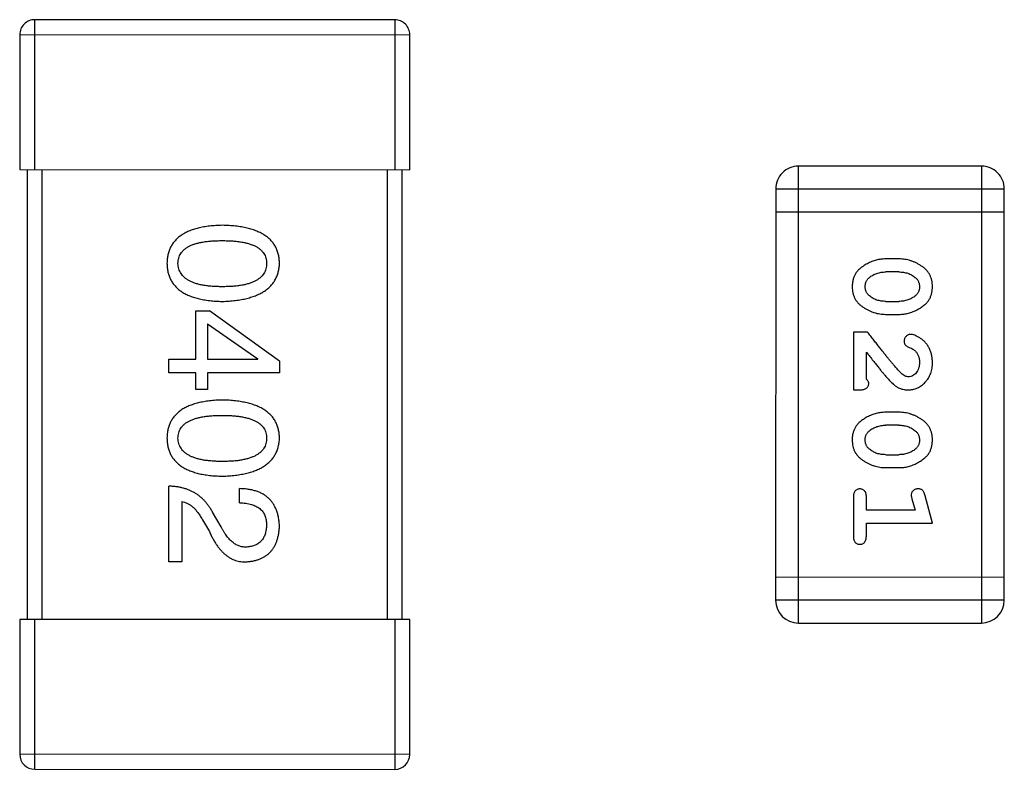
# Model space of a CAD drawing. Header units: millimetres. Extents: x 344 to 667, y 229 to 335.
# Tile 76 of 206: x 580.29 to 581.61, y 262.13 to 263.13. Entities that reach past the tile are written whole.
import ezdxf

# ---------------------------------------------------------------- set-up
doc = ezdxf.new("R2010")
doc.units = ezdxf.units.MM
doc.header["$LTSCALE"] = 0.5
doc.layers.get('0').update_dxf_attribs({"linetype": 'CONTINUOUS'})

msp = doc.modelspace()

# ---------------------------------------------------------------- linework, layer by layer
at = {"linetype": 'Continuous'}
for p, q in [((580.3138, 262.9295), (580.3138, 263.1295)), ((580.7938, 263.1294), (580.3138, 263.1295)), ((580.7938, 263.1294), (580.7938, 262.9294)), ((580.2938, 263.1095), (580.2938, 262.9295)), ((580.2938, 263.1095), (580.8138, 263.1094)), ((580.8138, 262.9294), (580.8138, 263.1094)), ((580.2938, 262.9295), (580.8138, 262.9294)), ((580.3038, 262.9295), (580.3038, 262.3295)), ((580.3238, 262.3295), (580.3238, 262.9295)), ((580.7838, 262.9294), (580.7838, 262.3294)), ((580.8038, 262.3294), (580.8038, 262.9294)), ((581.332, 262.3246), (581.3321, 262.9342)), ((581.5759, 262.9342), (581.3321, 262.9342)), ((581.5759, 262.9342), (581.5758, 262.3246)), ((581.3016, 262.9037), (581.3015, 262.3551)), ((581.3016, 262.9037), (581.6064, 262.9037)), ((581.6063, 262.3551), (581.6064, 262.9037)), ((581.3016, 262.8732), (581.6064, 262.8732)), ((581.466, 262.8103), (581.4482, 262.8103)), ((581.4657, 262.793), (581.4485, 262.793)), ((581.4485, 262.7537), (581.4657, 262.7537)), ((580.5286, 262.6764), (580.5286, 262.7411)), ((580.5286, 262.7411), (580.5466, 262.7411)), ((580.6401, 262.6739), (580.5466, 262.7411)), ((581.4482, 262.7364), (581.466, 262.7364)), ((580.5442, 262.7239), (580.5442, 262.6764)), ((580.5442, 262.7239), (580.6114, 262.6772)), ((581.4052, 262.7128), (581.4052, 262.6357)), ((581.4241, 262.7128), (581.4052, 262.7128)), ((581.4225, 262.6498), (581.4225, 262.686)), ((580.4925, 262.6583), (580.4925, 262.6764)), ((580.4925, 262.6764), (580.5286, 262.6764)), ((580.5442, 262.6764), (580.6114, 262.6764)), ((580.6114, 262.6764), (580.6114, 262.6772)), ((580.6401, 262.6739), (580.6401, 262.6583)), ((580.5286, 262.6583), (580.4925, 262.6583)), ((580.5286, 262.6362), (580.5286, 262.6583)), ((580.5442, 262.6583), (580.5442, 262.6362)), ((580.6401, 262.6583), (580.5442, 262.6583)), ((580.5442, 262.6362), (580.5286, 262.6362)), ((581.4052, 262.6357), (581.413, 262.6357)), ((581.466, 262.6058), (581.4482, 262.6058)), ((581.4657, 262.5885), (581.4485, 262.5885)), ((581.4485, 262.5492), (581.4657, 262.5492)), ((581.4482, 262.5319), (581.466, 262.5319)), ((580.4925, 262.4063), (580.4925, 262.5072)), ((580.5868, 262.485), (580.5868, 262.5039)), ((580.5097, 262.4867), (580.5097, 262.4063)), ((581.4052, 262.4925), (581.4052, 262.4406)), ((581.4225, 262.4752), (581.4225, 262.4925)), ((581.4833, 262.4902), (581.4874, 262.4752)), ((581.5106, 262.4579), (581.5007, 262.4945)), ((580.5622, 262.4531), (580.5507, 262.4727)), ((581.4874, 262.4752), (581.4225, 262.4752)), ((580.5376, 262.4621), (580.5466, 262.4465)), ((581.4225, 262.4406), (581.4225, 262.4579)), ((581.4225, 262.4579), (581.5106, 262.4579)), ((580.5097, 262.4063), (580.4925, 262.4063)), ((581.6063, 262.3855), (581.3015, 262.3856)), ((581.6063, 262.3551), (581.3015, 262.3551)), ((580.2938, 262.3295), (580.2938, 262.1495)), ((580.8138, 262.3294), (580.2938, 262.3295)), ((580.3138, 262.1295), (580.3138, 262.3295)), ((580.7938, 262.3294), (580.7938, 262.1294)), ((580.8138, 262.1494), (580.8138, 262.3294)), ((581.332, 262.3246), (581.5758, 262.3246)), ((580.8138, 262.1494), (580.2938, 262.1495)), ((580.3138, 262.1295), (580.7938, 262.1294))]:
    msp.add_line(p, q, dxfattribs=at)
for centre, radius, start, end in [((580.3138, 263.1095), 0.02, 89.9951, 179.9951), ((580.7938, 263.1094), 0.02, 359.9951, 89.9951), ((581.3321, 262.9037), 0.0305, 89.9951, 179.9951), ((581.5759, 262.9037), 0.0305, 359.9951, 89.9951), ((581.332, 262.3551), 0.0305, 179.9951, 269.9951), ((581.5758, 262.3551), 0.0305, 269.9951, 359.9951), ((580.3138, 262.1495), 0.02, 179.9951, 269.9951), ((580.7938, 262.1494), 0.02, 269.9951, 359.9951)]:
    msp.add_arc(centre, radius, start, end, dxfattribs=at)
for points, knots in [([(580.5639, 262.8552), (580.5609, 262.8551), (580.5552, 262.8549), (580.5469, 262.8542), (580.5392, 262.8531), (580.532, 262.8516), (580.5254, 262.8497), (580.5194, 262.8474), (580.5139, 262.8449), (580.509, 262.8418), (580.5046, 262.8385), (580.5008, 262.8347), (580.4976, 262.8306), (580.4949, 262.8261), (580.4928, 262.8212), (580.4913, 262.8159), (580.4904, 262.8103), (580.4902, 262.8064), (580.4901, 262.8044)], [0, 0, 0, 0, 0.087693, 0.170223, 0.247496, 0.319826, 0.387768, 0.451403, 0.511459, 0.568358, 0.622671, 0.675251, 0.726739, 0.778422, 0.830759, 0.884394, 0.940865, 1, 1, 1, 1]), ([(580.6401, 262.8044), (580.64, 262.8064), (580.6398, 262.8103), (580.6389, 262.8159), (580.6373, 262.8212), (580.6351, 262.8261), (580.6324, 262.8306), (580.629, 262.8347), (580.6251, 262.8385), (580.6206, 262.8418), (580.6155, 262.8448), (580.6098, 262.8474), (580.6036, 262.8497), (580.5968, 262.8515), (580.5894, 262.8531), (580.5814, 262.8542), (580.5728, 262.8549), (580.5669, 262.8551), (580.5639, 262.8552)], [0, 0, 0, 0, 0.057911, 0.113262, 0.165956, 0.217443, 0.268511, 0.319665, 0.372, 0.426129, 0.483365, 0.543779, 0.607756, 0.676562, 0.749704, 0.827713, 0.911177, 1, 1, 1, 1]), ([(580.5048, 262.8044), (580.5049, 262.8057), (580.505, 262.808), (580.5057, 262.8115), (580.5068, 262.8148), (580.5085, 262.8177), (580.5106, 262.8205), (580.5131, 262.823), (580.5162, 262.8253), (580.5197, 262.8273), (580.5236, 262.8291), (580.528, 262.8306), (580.5329, 262.8318), (580.5382, 262.833), (580.5439, 262.8338), (580.5502, 262.8343), (580.5569, 262.8347), (580.5615, 262.8347), (580.5639, 262.8347)], [0, 0, 0, 0, 0.049766, 0.097012, 0.143225, 0.188786, 0.235079, 0.282962, 0.333687, 0.387747, 0.445963, 0.508657, 0.576545, 0.649868, 0.72822, 0.812712, 0.903543, 1, 1, 1, 1]), ([(580.5639, 262.8347), (580.5662, 262.8347), (580.5709, 262.8347), (580.5776, 262.8343), (580.5838, 262.8337), (580.5896, 262.833), (580.5949, 262.8318), (580.5997, 262.8306), (580.6041, 262.829), (580.6081, 262.8273), (580.6116, 262.8253), (580.6146, 262.823), (580.6171, 262.8205), (580.6193, 262.8178), (580.6209, 262.8148), (580.6221, 262.8115), (580.6227, 262.808), (580.6228, 262.8056), (580.6229, 262.8044)], [0, 0, 0, 0, 0.096452, 0.187278, 0.271765, 0.350519, 0.423437, 0.491321, 0.554011, 0.612224, 0.666281, 0.717003, 0.764884, 0.811423, 0.856783, 0.902993, 0.950236, 1, 1, 1, 1]), ([(580.4901, 262.8044), (580.4902, 262.8024), (580.4904, 262.7986), (580.4913, 262.7929), (580.4928, 262.7877), (580.4949, 262.7828), (580.4976, 262.7783), (580.5008, 262.7741), (580.5046, 262.7704), (580.5089, 262.767), (580.5139, 262.764), (580.5194, 262.7614), (580.5254, 262.7592), (580.532, 262.7573), (580.5392, 262.7558), (580.5469, 262.7547), (580.5552, 262.7539), (580.5609, 262.7537), (580.5639, 262.7536)], [0, 0, 0, 0, 0.059134, 0.115603, 0.169236, 0.221572, 0.273254, 0.32474, 0.377319, 0.431815, 0.488555, 0.548609, 0.612242, 0.680182, 0.75251, 0.829782, 0.91231, 1, 1, 1, 1]), ([(580.5639, 262.7733), (580.5615, 262.7733), (580.557, 262.7733), (580.5503, 262.7737), (580.5442, 262.7743), (580.5385, 262.7751), (580.5332, 262.7762), (580.5284, 262.7776), (580.524, 262.7791), (580.5201, 262.781), (580.5166, 262.783), (580.5135, 262.7854), (580.5109, 262.7879), (580.5088, 262.7907), (580.5071, 262.7938), (580.5058, 262.7971), (580.5051, 262.8007), (580.5049, 262.8032), (580.5048, 262.8044)], [0, 0, 0, 0, 0.094834, 0.184067, 0.267029, 0.344713, 0.417334, 0.484367, 0.546941, 0.604717, 0.65953, 0.710539, 0.759381, 0.806382, 0.853027, 0.900623, 0.949121, 1, 1, 1, 1]), ([(580.5639, 262.7536), (580.5669, 262.7537), (580.5727, 262.754), (580.5812, 262.7548), (580.5891, 262.756), (580.5965, 262.7576), (580.6032, 262.7595), (580.6095, 262.7617), (580.6151, 262.7644), (580.6202, 262.7674), (580.6247, 262.7708), (580.6287, 262.7745), (580.632, 262.7786), (580.6348, 262.7831), (580.637, 262.7879), (580.6387, 262.7931), (580.6397, 262.7986), (580.64, 262.8025), (580.6401, 262.8044)], [0, 0, 0, 0, 0.088475, 0.171606, 0.249595, 0.322626, 0.391327, 0.455765, 0.516374, 0.573675, 0.628522, 0.681161, 0.732559, 0.783563, 0.83504, 0.887639, 0.942585, 1, 1, 1, 1]), ([(580.6229, 262.8044), (580.6228, 262.8032), (580.6227, 262.8007), (580.6221, 262.7971), (580.6209, 262.7938), (580.6193, 262.7907), (580.6171, 262.7879), (580.6146, 262.7853), (580.6115, 262.783), (580.6081, 262.7809), (580.6041, 262.7791), (580.5997, 262.7775), (580.5949, 262.7762), (580.5896, 262.7751), (580.5838, 262.7743), (580.5776, 262.7737), (580.5709, 262.7733), (580.5662, 262.7733), (580.5639, 262.7733)], [0, 0, 0, 0, 0.050604, 0.098688, 0.145699, 0.191791, 0.238625, 0.286717, 0.337546, 0.391814, 0.449755, 0.512106, 0.579685, 0.652048, 0.730262, 0.814146, 0.904281, 1, 1, 1, 1]), ([(581.4482, 262.8103), (581.4472, 262.8103), (581.445, 262.8102), (581.4419, 262.8099), (581.4387, 262.8095), (581.4356, 262.8088), (581.4326, 262.8079), (581.4296, 262.8067), (581.4266, 262.8055), (581.4238, 262.804), (581.421, 262.8024), (581.4185, 262.8008), (581.4162, 262.7992), (581.4141, 262.7975), (581.4122, 262.7958), (581.4105, 262.7941), (581.4091, 262.7924), (581.4075, 262.79), (581.4059, 262.7869), (581.4046, 262.7827), (581.4038, 262.7781), (581.4037, 262.7749), (581.4036, 262.7733)], [0, 0, 0, 0, 0.049886, 0.09882, 0.148132, 0.19689, 0.246038, 0.295176, 0.345305, 0.395692, 0.445312, 0.491875, 0.535813, 0.577009, 0.616081, 0.652689, 0.687585, 0.720206, 0.785062, 0.85223, 0.923759, 1, 1, 1, 1]), ([(581.5106, 262.7735), (581.5106, 262.7749), (581.5105, 262.7777), (581.5098, 262.7818), (581.5086, 262.7857), (581.5071, 262.7892), (581.505, 262.7925), (581.5025, 262.7956), (581.4995, 262.7984), (581.4961, 262.8008), (581.4925, 262.803), (581.4889, 262.805), (581.4852, 262.8066), (581.4814, 262.808), (581.4776, 262.809), (581.4738, 262.8098), (581.4699, 262.8102), (581.4673, 262.8103), (581.466, 262.8103)], [0, 0, 0, 0, 0.06692, 0.130834, 0.19258, 0.252759, 0.312631, 0.373411, 0.436359, 0.501894, 0.568244, 0.632472, 0.69556, 0.757163, 0.818592, 0.878885, 0.939235, 1, 1, 1, 1]), ([(581.4209, 262.7732), (581.4209, 262.7739), (581.421, 262.7751), (581.4212, 262.7769), (581.4216, 262.7786), (581.4222, 262.7802), (581.423, 262.7817), (581.4239, 262.783), (581.425, 262.7843), (581.4258, 262.785), (581.4262, 262.7854)], [0, 0, 0, 0, 0.139844, 0.271849, 0.399162, 0.521619, 0.6402, 0.758957, 0.87828, 1, 1, 1, 1]), ([(581.4262, 262.7854), (581.427, 262.786), (581.4286, 262.7872), (581.4311, 262.7887), (581.4338, 262.7901), (581.4365, 262.7911), (581.4394, 262.792), (581.4423, 262.7926), (581.4454, 262.7929), (581.4475, 262.793), (581.4485, 262.793)], [0, 0, 0, 0, 0.124927, 0.248361, 0.370889, 0.492583, 0.61616, 0.741472, 0.869044, 1, 1, 1, 1]), ([(581.4657, 262.793), (581.4668, 262.793), (581.4688, 262.7929), (581.4719, 262.7926), (581.4748, 262.792), (581.4776, 262.7912), (581.4803, 262.7902), (581.4828, 262.7889), (581.4853, 262.7875), (581.4867, 262.7863), (581.4875, 262.7857)], [0, 0, 0, 0, 0.135446, 0.266257, 0.393419, 0.517936, 0.639137, 0.758785, 0.879345, 1, 1, 1, 1]), ([(581.4875, 262.7857), (581.4879, 262.7853), (581.4889, 262.7845), (581.49, 262.7832), (581.4911, 262.7818), (581.4919, 262.7803), (581.4925, 262.7787), (581.493, 262.777), (581.4932, 262.7752), (581.4933, 262.774), (581.4933, 262.7734)], [0, 0, 0, 0, 0.13042, 0.256046, 0.378133, 0.498725, 0.620452, 0.742761, 0.869406, 1, 1, 1, 1]), ([(581.4036, 262.7733), (581.4037, 262.7718), (581.4037, 262.769), (581.4044, 262.7649), (581.4056, 262.7611), (581.4072, 262.7575), (581.4092, 262.7542), (581.4117, 262.7511), (581.4146, 262.7483), (581.418, 262.7459), (581.4216, 262.7437), (581.4253, 262.7417), (581.429, 262.7401), (581.4328, 262.7387), (581.4366, 262.7377), (581.4404, 262.7369), (581.4443, 262.7365), (581.4469, 262.7364), (581.4482, 262.7364)], [0, 0, 0, 0, 0.067217, 0.131051, 0.19272, 0.252824, 0.312745, 0.373449, 0.436041, 0.501494, 0.567761, 0.632087, 0.695096, 0.757109, 0.817993, 0.878657, 0.939311, 1, 1, 1, 1]), ([(581.4267, 262.7609), (581.4263, 262.7613), (581.4254, 262.7621), (581.4242, 262.7635), (581.4232, 262.7649), (581.4223, 262.7664), (581.4217, 262.768), (581.4213, 262.7696), (581.421, 262.7714), (581.4209, 262.7726), (581.4209, 262.7732)], [0, 0, 0, 0, 0.129853, 0.25607, 0.380154, 0.49978, 0.62208, 0.743277, 0.868791, 1, 1, 1, 1]), ([(581.466, 262.7364), (581.4671, 262.7364), (581.4692, 262.7364), (581.4724, 262.7367), (581.4755, 262.7373), (581.4786, 262.7379), (581.4817, 262.7388), (581.4847, 262.74), (581.4877, 262.7412), (581.4905, 262.7427), (581.4933, 262.7443), (581.4958, 262.746), (581.4981, 262.7476), (581.5002, 262.7493), (581.5021, 262.751), (581.5037, 262.7527), (581.5052, 262.7545), (581.5067, 262.7568), (581.5083, 262.76), (581.5096, 262.7642), (581.5104, 262.7687), (581.5105, 262.7719), (581.5106, 262.7735)], [0, 0, 0, 0, 0.049855, 0.099516, 0.148482, 0.19758, 0.246804, 0.296268, 0.346517, 0.397047, 0.446826, 0.49336, 0.537801, 0.579207, 0.617974, 0.654833, 0.689171, 0.722088, 0.786392, 0.853518, 0.924186, 1, 1, 1, 1]), ([(581.4933, 262.7734), (581.4933, 262.7727), (581.4933, 262.7715), (581.493, 262.7697), (581.4926, 262.768), (581.492, 262.7664), (581.4913, 262.765), (581.4903, 262.7636), (581.4893, 262.7623), (581.4884, 262.7616), (581.488, 262.7612)], [0, 0, 0, 0, 0.138115, 0.270177, 0.397547, 0.520057, 0.63869, 0.757499, 0.878226, 1, 1, 1, 1]), ([(581.4485, 262.7537), (581.4474, 262.7537), (581.4454, 262.7538), (581.4423, 262.7541), (581.4394, 262.7546), (581.4366, 262.7555), (581.4339, 262.7564), (581.4314, 262.7577), (581.429, 262.7592), (581.4275, 262.7603), (581.4267, 262.7609)], [0, 0, 0, 0, 0.135449, 0.266263, 0.393429, 0.516942, 0.639128, 0.758779, 0.879341, 1, 1, 1, 1]), ([(581.488, 262.7612), (581.4872, 262.7606), (581.4856, 262.7594), (581.4831, 262.7579), (581.4804, 262.7566), (581.4777, 262.7555), (581.4748, 262.7547), (581.4719, 262.7541), (581.4688, 262.7537), (581.4668, 262.7537), (581.4657, 262.7537)], [0, 0, 0, 0, 0.125331, 0.248948, 0.371201, 0.494032, 0.616811, 0.742104, 0.868849, 1, 1, 1, 1]), ([(581.469, 262.6578), (581.4686, 262.6582), (581.4676, 262.6592), (581.4661, 262.6608), (581.4643, 262.6626), (581.4624, 262.6648), (581.4603, 262.6673), (581.4579, 262.67), (581.4554, 262.673), (581.4527, 262.6763), (581.4498, 262.6799), (581.4467, 262.6838), (581.4434, 262.6879), (581.4399, 262.6923), (581.4362, 262.6971), (581.4324, 262.702), (581.4283, 262.7073), (581.4255, 262.7109), (581.4241, 262.7128)], [0, 0, 0, 0, 0.026647, 0.057942, 0.094152, 0.134806, 0.180631, 0.231142, 0.286385, 0.346321, 0.411439, 0.481035, 0.555329, 0.634592, 0.718826, 0.807759, 0.901393, 1, 1, 1, 1]), ([(581.4813, 262.7096), (581.4807, 262.7096), (581.4796, 262.7095), (581.4781, 262.709), (581.4766, 262.7082), (581.4753, 262.707), (581.4742, 262.7057), (581.4734, 262.7042), (581.4729, 262.7025), (581.4729, 262.7014), (581.4728, 262.7008)], [0, 0, 0, 0, 0.120856, 0.239483, 0.360995, 0.490166, 0.620982, 0.746416, 0.870253, 1, 1, 1, 1]), ([(581.5106, 262.6724), (581.5105, 262.6741), (581.5104, 262.6774), (581.5096, 262.6823), (581.5081, 262.6871), (581.5061, 262.6916), (581.5037, 262.6957), (581.5008, 262.6994), (581.4976, 262.7025), (581.494, 262.705), (581.4905, 262.707), (581.4871, 262.7085), (581.4841, 262.7094), (581.4822, 262.7096), (581.4813, 262.7096)], [0, 0, 0, 0, 0.098286, 0.193983, 0.289056, 0.384352, 0.477435, 0.566197, 0.652355, 0.737986, 0.818188, 0.887401, 0.94802, 1, 1, 1, 1]), ([(581.4728, 262.7008), (581.4729, 262.7003), (581.4729, 262.6993), (581.4732, 262.698), (581.4736, 262.6967), (581.4743, 262.6956), (581.4752, 262.6946), (581.4764, 262.6937), (581.4778, 262.6929), (581.4788, 262.6925), (581.4794, 262.6923)], [0, 0, 0, 0, 0.127347, 0.246131, 0.359406, 0.470543, 0.586092, 0.711469, 0.847022, 1, 1, 1, 1]), ([(581.4225, 262.686), (581.4241, 262.684), (581.427, 262.6802), (581.4314, 262.6747), (581.4353, 262.6698), (581.4389, 262.6653), (581.442, 262.6613), (581.4449, 262.6579), (581.4473, 262.655), (581.4488, 262.6532), (581.4495, 262.6524)], [0, 0, 0, 0, 0.176662, 0.337826, 0.484741, 0.617764, 0.73494, 0.837793, 0.926412, 1, 1, 1, 1]), ([(581.4794, 262.6923), (581.4803, 262.692), (581.482, 262.6914), (581.4843, 262.6902), (581.4863, 262.6889), (581.4874, 262.6879), (581.4879, 262.6873)], [0, 0, 0, 0, 0.285518, 0.544185, 0.781367, 1, 1, 1, 1]), ([(581.4879, 262.6873), (581.4883, 262.6868), (581.4892, 262.6858), (581.4903, 262.6842), (581.4912, 262.6825), (581.492, 262.6807), (581.4926, 262.6788), (581.493, 262.6767), (581.4933, 262.6746), (581.4933, 262.6732), (581.4933, 262.6725)], [0, 0, 0, 0, 0.121873, 0.243139, 0.363336, 0.485133, 0.607572, 0.734701, 0.864814, 1, 1, 1, 1]), ([(581.4778, 262.6357), (581.4789, 262.6357), (581.4811, 262.6358), (581.4844, 262.6363), (581.4875, 262.6371), (581.4905, 262.6382), (581.4933, 262.6397), (581.496, 262.6415), (581.4986, 262.6436), (581.501, 262.6459), (581.5033, 262.6486), (581.5053, 262.6514), (581.5069, 262.6545), (581.5083, 262.6577), (581.5093, 262.6611), (581.5101, 262.6647), (581.5105, 262.6685), (581.5106, 262.671), (581.5106, 262.6724)], [0, 0, 0, 0, 0.060981, 0.120256, 0.178148, 0.236115, 0.293993, 0.352864, 0.413358, 0.476056, 0.539296, 0.602396, 0.665116, 0.728325, 0.792919, 0.859317, 0.928302, 1, 1, 1, 1]), ([(581.4933, 262.6725), (581.4932, 262.6711), (581.4932, 262.6684), (581.4923, 262.6646), (581.4909, 262.6612), (581.489, 262.6583), (581.4867, 262.656), (581.4843, 262.6542), (581.4816, 262.6532), (581.4797, 262.6531), (581.4788, 262.653)], [0, 0, 0, 0, 0.156344, 0.299348, 0.4327, 0.561, 0.682299, 0.791883, 0.89611, 1, 1, 1, 1]), ([(581.4788, 262.653), (581.478, 262.653), (581.4763, 262.6532), (581.4739, 262.6541), (581.4714, 262.6557), (581.4699, 262.657), (581.469, 262.6578)], [0, 0, 0, 0, 0.212836, 0.442809, 0.70317, 1, 1, 1, 1]), ([(581.413, 262.6357), (581.4141, 262.6357), (581.4161, 262.6357), (581.4188, 262.6362), (581.421, 262.6369), (581.4228, 262.6379), (581.4241, 262.6392), (581.425, 262.6408), (581.4256, 262.6425), (581.4256, 262.6437), (581.4256, 262.6443)], [0, 0, 0, 0, 0.1844, 0.34094, 0.473574, 0.586824, 0.690029, 0.789175, 0.890445, 1, 1, 1, 1]), ([(581.4256, 262.6443), (581.4256, 262.6448), (581.4255, 262.6457), (581.4248, 262.6471), (581.4238, 262.6485), (581.423, 262.6494), (581.4225, 262.6498)], [0, 0, 0, 0, 0.20611, 0.432681, 0.695597, 1, 1, 1, 1]), ([(581.4495, 262.6524), (581.4503, 262.6516), (581.4518, 262.6499), (581.454, 262.6475), (581.4561, 262.6454), (581.4581, 262.6435), (581.46, 262.6419), (581.4617, 262.6406), (581.4634, 262.6394), (581.4654, 262.6383), (581.468, 262.6372), (581.4712, 262.6363), (581.4744, 262.6358), (581.4767, 262.6357), (581.4778, 262.6357)], [0, 0, 0, 0, 0.103002, 0.197728, 0.285279, 0.365235, 0.437224, 0.502446, 0.560545, 0.611446, 0.707576, 0.80349, 0.900532, 1, 1, 1, 1]), ([(580.5638, 262.6221), (580.5609, 262.622), (580.5552, 262.6218), (580.5469, 262.621), (580.5392, 262.6199), (580.532, 262.6184), (580.5254, 262.6165), (580.5194, 262.6143), (580.5139, 262.6117), (580.5089, 262.6087), (580.5046, 262.6053), (580.5008, 262.6016), (580.4975, 262.5974), (580.4949, 262.5929), (580.4928, 262.588), (580.4913, 262.5828), (580.4903, 262.5771), (580.4902, 262.5733), (580.4901, 262.5713)], [0, 0, 0, 0, 0.087693, 0.170223, 0.247496, 0.319826, 0.387768, 0.451403, 0.511459, 0.568358, 0.622671, 0.675251, 0.726739, 0.778422, 0.830759, 0.884394, 0.940865, 1, 1, 1, 1]), ([(580.6401, 262.5713), (580.64, 262.5732), (580.6398, 262.5771), (580.6388, 262.5828), (580.6372, 262.588), (580.6351, 262.5929), (580.6324, 262.5974), (580.629, 262.6016), (580.6251, 262.6053), (580.6206, 262.6087), (580.6155, 262.6117), (580.6098, 262.6143), (580.6036, 262.6165), (580.5967, 262.6184), (580.5893, 262.6199), (580.5814, 262.621), (580.5728, 262.6218), (580.5669, 262.622), (580.5638, 262.6221)], [0, 0, 0, 0, 0.057911, 0.113262, 0.165956, 0.217443, 0.268511, 0.319665, 0.372, 0.426129, 0.483365, 0.543779, 0.607756, 0.676562, 0.749704, 0.827713, 0.911177, 1, 1, 1, 1]), ([(580.5048, 262.5713), (580.5049, 262.5725), (580.505, 262.5749), (580.5056, 262.5784), (580.5068, 262.5816), (580.5085, 262.5846), (580.5106, 262.5874), (580.5131, 262.5899), (580.5161, 262.5921), (580.5196, 262.5941), (580.5236, 262.5959), (580.528, 262.5975), (580.5329, 262.5987), (580.5382, 262.5998), (580.5439, 262.6006), (580.5502, 262.6012), (580.5568, 262.6015), (580.5615, 262.6016), (580.5638, 262.6016)], [0, 0, 0, 0, 0.049766, 0.097012, 0.143225, 0.188786, 0.235079, 0.282962, 0.333687, 0.387747, 0.445963, 0.508657, 0.576545, 0.649868, 0.72822, 0.812712, 0.903543, 1, 1, 1, 1]), ([(580.5638, 262.6016), (580.5662, 262.6016), (580.5708, 262.6015), (580.5775, 262.6012), (580.5838, 262.6006), (580.5895, 262.5998), (580.5948, 262.5987), (580.5997, 262.5975), (580.6041, 262.5959), (580.608, 262.5941), (580.6115, 262.5921), (580.6146, 262.5899), (580.6171, 262.5873), (580.6192, 262.5846), (580.6209, 262.5816), (580.622, 262.5784), (580.6227, 262.5749), (580.6228, 262.5725), (580.6229, 262.5713)], [0, 0, 0, 0, 0.096452, 0.187278, 0.271765, 0.350519, 0.423437, 0.491321, 0.554011, 0.612224, 0.666281, 0.717003, 0.764884, 0.811423, 0.856783, 0.902993, 0.950236, 1, 1, 1, 1]), ([(581.4482, 262.6058), (581.4471, 262.6058), (581.445, 262.6057), (581.4418, 262.6054), (581.4387, 262.6049), (581.4356, 262.6042), (581.4326, 262.6034), (581.4296, 262.6022), (581.4266, 262.601), (581.4237, 262.5995), (581.421, 262.5979), (581.4185, 262.5963), (581.4162, 262.5947), (581.414, 262.593), (581.4122, 262.5913), (581.4105, 262.5896), (581.4091, 262.5879), (581.4075, 262.5855), (581.4059, 262.5823), (581.4046, 262.5781), (581.4037, 262.5736), (581.4037, 262.5704), (581.4036, 262.5688)], [0, 0, 0, 0, 0.049886, 0.09882, 0.148132, 0.19689, 0.246038, 0.295176, 0.345305, 0.395692, 0.445312, 0.491875, 0.535813, 0.577009, 0.616081, 0.652689, 0.687585, 0.720206, 0.785062, 0.85223, 0.923759, 1, 1, 1, 1]), ([(581.5106, 262.569), (581.5105, 262.5704), (581.5105, 262.5732), (581.5098, 262.5773), (581.5086, 262.5812), (581.5071, 262.5847), (581.505, 262.588), (581.5025, 262.5911), (581.4995, 262.5939), (581.4961, 262.5963), (581.4925, 262.5985), (581.4888, 262.6005), (581.4851, 262.6021), (581.4814, 262.6034), (581.4776, 262.6045), (581.4737, 262.6052), (581.4699, 262.6057), (581.4673, 262.6058), (581.466, 262.6058)], [0, 0, 0, 0, 0.06692, 0.130834, 0.19258, 0.252759, 0.312631, 0.373411, 0.436359, 0.501894, 0.568244, 0.632472, 0.69556, 0.757163, 0.818592, 0.878885, 0.939235, 1, 1, 1, 1]), ([(581.4262, 262.5808), (581.427, 262.5815), (581.4286, 262.5827), (581.4311, 262.5842), (581.4337, 262.5856), (581.4365, 262.5866), (581.4393, 262.5874), (581.4423, 262.5881), (581.4454, 262.5884), (581.4474, 262.5885), (581.4485, 262.5885)], [0, 0, 0, 0, 0.124927, 0.248361, 0.370889, 0.492583, 0.61616, 0.741472, 0.869044, 1, 1, 1, 1]), ([(581.4657, 262.5885), (581.4668, 262.5885), (581.4688, 262.5884), (581.4719, 262.5881), (581.4748, 262.5875), (581.4776, 262.5867), (581.4803, 262.5857), (581.4828, 262.5844), (581.4852, 262.583), (581.4867, 262.5818), (581.4875, 262.5812)], [0, 0, 0, 0, 0.135446, 0.266257, 0.393419, 0.517936, 0.639137, 0.758785, 0.879345, 1, 1, 1, 1]), ([(581.4209, 262.5687), (581.4209, 262.5693), (581.4209, 262.5706), (581.4212, 262.5724), (581.4216, 262.5741), (581.4222, 262.5757), (581.4229, 262.5772), (581.4239, 262.5785), (581.4249, 262.5797), (581.4258, 262.5805), (581.4262, 262.5808)], [0, 0, 0, 0, 0.139844, 0.271849, 0.399162, 0.521619, 0.6402, 0.758957, 0.87828, 1, 1, 1, 1]), ([(581.4875, 262.5812), (581.4879, 262.5808), (581.4888, 262.58), (581.49, 262.5787), (581.491, 262.5773), (581.4919, 262.5758), (581.4925, 262.5742), (581.4929, 262.5725), (581.4932, 262.5707), (581.4933, 262.5695), (581.4933, 262.5689)], [0, 0, 0, 0, 0.13042, 0.256046, 0.378133, 0.498725, 0.620452, 0.742761, 0.869406, 1, 1, 1, 1]), ([(580.4901, 262.5713), (580.4902, 262.5693), (580.4903, 262.5654), (580.4913, 262.5598), (580.4928, 262.5545), (580.4949, 262.5496), (580.4975, 262.5451), (580.5008, 262.541), (580.5046, 262.5372), (580.5089, 262.5338), (580.5139, 262.5308), (580.5193, 262.5282), (580.5254, 262.526), (580.532, 262.5241), (580.5392, 262.5226), (580.5469, 262.5215), (580.5552, 262.5208), (580.5609, 262.5206), (580.5638, 262.5204)], [0, 0, 0, 0, 0.059134, 0.115603, 0.169236, 0.221572, 0.273254, 0.32474, 0.377319, 0.431815, 0.488555, 0.548609, 0.612242, 0.680182, 0.75251, 0.829782, 0.91231, 1, 1, 1, 1]), ([(580.5638, 262.5401), (580.5615, 262.5401), (580.5569, 262.5402), (580.5503, 262.5406), (580.5442, 262.5412), (580.5385, 262.542), (580.5332, 262.5431), (580.5283, 262.5444), (580.524, 262.546), (580.52, 262.5478), (580.5165, 262.5499), (580.5135, 262.5522), (580.5109, 262.5548), (580.5088, 262.5576), (580.5071, 262.5607), (580.5058, 262.564), (580.5051, 262.5676), (580.5049, 262.57), (580.5048, 262.5713)], [0, 0, 0, 0, 0.094834, 0.184067, 0.267029, 0.344713, 0.417334, 0.484367, 0.546941, 0.604717, 0.65953, 0.710539, 0.759381, 0.806382, 0.853027, 0.900623, 0.949121, 1, 1, 1, 1]), ([(580.6229, 262.5713), (580.6228, 262.57), (580.6227, 262.5676), (580.622, 262.564), (580.6209, 262.5607), (580.6193, 262.5576), (580.6171, 262.5548), (580.6146, 262.5522), (580.6115, 262.5499), (580.6081, 262.5478), (580.6041, 262.546), (580.5997, 262.5444), (580.5949, 262.5431), (580.5895, 262.542), (580.5838, 262.5411), (580.5775, 262.5406), (580.5708, 262.5402), (580.5662, 262.5401), (580.5638, 262.5401)], [0, 0, 0, 0, 0.050604, 0.098688, 0.145699, 0.191791, 0.238625, 0.286717, 0.337546, 0.391814, 0.449755, 0.512106, 0.579685, 0.652048, 0.730262, 0.814146, 0.904281, 1, 1, 1, 1]), ([(580.5638, 262.5204), (580.5669, 262.5206), (580.5727, 262.5208), (580.5812, 262.5217), (580.5891, 262.5229), (580.5964, 262.5244), (580.6032, 262.5263), (580.6094, 262.5286), (580.6151, 262.5312), (580.6202, 262.5342), (580.6247, 262.5376), (580.6286, 262.5413), (580.632, 262.5454), (580.6348, 262.5499), (580.637, 262.5547), (580.6386, 262.5599), (580.6397, 262.5655), (580.64, 262.5693), (580.6401, 262.5713)], [0, 0, 0, 0, 0.088475, 0.171606, 0.249595, 0.322626, 0.391327, 0.455765, 0.516374, 0.573675, 0.628522, 0.681161, 0.732559, 0.783563, 0.83504, 0.887639, 0.942585, 1, 1, 1, 1]), ([(581.4036, 262.5688), (581.4036, 262.5673), (581.4037, 262.5645), (581.4044, 262.5604), (581.4055, 262.5566), (581.4071, 262.553), (581.4092, 262.5497), (581.4117, 262.5466), (581.4146, 262.5438), (581.418, 262.5414), (581.4216, 262.5392), (581.4253, 262.5372), (581.429, 262.5356), (581.4328, 262.5342), (581.4366, 262.5332), (581.4404, 262.5324), (581.4443, 262.5319), (581.4469, 262.5319), (581.4482, 262.5319)], [0, 0, 0, 0, 0.067217, 0.131051, 0.19272, 0.252824, 0.312745, 0.373449, 0.436041, 0.501494, 0.567761, 0.632087, 0.695096, 0.757109, 0.817993, 0.878657, 0.939311, 1, 1, 1, 1]), ([(581.4267, 262.5564), (581.4262, 262.5568), (581.4253, 262.5576), (581.4242, 262.5589), (581.4232, 262.5604), (581.4223, 262.5619), (581.4217, 262.5635), (581.4212, 262.5651), (581.421, 262.5669), (581.4209, 262.5681), (581.4209, 262.5687)], [0, 0, 0, 0, 0.129853, 0.25607, 0.380154, 0.49978, 0.62208, 0.743277, 0.868791, 1, 1, 1, 1]), ([(581.466, 262.5319), (581.467, 262.5319), (581.4692, 262.5319), (581.4724, 262.5322), (581.4755, 262.5327), (581.4786, 262.5334), (581.4817, 262.5343), (581.4847, 262.5354), (581.4876, 262.5367), (581.4905, 262.5382), (581.4932, 262.5398), (581.4958, 262.5415), (581.4981, 262.5431), (581.5002, 262.5448), (581.5021, 262.5465), (581.5037, 262.5482), (581.5052, 262.5499), (581.5067, 262.5523), (581.5083, 262.5555), (581.5096, 262.5597), (581.5104, 262.5642), (581.5105, 262.5674), (581.5106, 262.569)], [0, 0, 0, 0, 0.049855, 0.099516, 0.148482, 0.19758, 0.246804, 0.296268, 0.346517, 0.397047, 0.446826, 0.49336, 0.537801, 0.579207, 0.617974, 0.654833, 0.689171, 0.722088, 0.786392, 0.853518, 0.924186, 1, 1, 1, 1]), ([(581.4933, 262.5689), (581.4933, 262.5682), (581.4932, 262.567), (581.493, 262.5652), (581.4926, 262.5635), (581.492, 262.5619), (581.4912, 262.5604), (581.4903, 262.5591), (581.4892, 262.5578), (581.4884, 262.5571), (581.488, 262.5567)], [0, 0, 0, 0, 0.138115, 0.270177, 0.397547, 0.520057, 0.63869, 0.757499, 0.878226, 1, 1, 1, 1]), ([(581.4485, 262.5492), (581.4474, 262.5492), (581.4453, 262.5492), (581.4423, 262.5496), (581.4394, 262.5501), (581.4366, 262.5509), (581.4339, 262.5519), (581.4314, 262.5532), (581.4289, 262.5547), (581.4274, 262.5558), (581.4267, 262.5564)], [0, 0, 0, 0, 0.135449, 0.266263, 0.393429, 0.516942, 0.639128, 0.758779, 0.879341, 1, 1, 1, 1]), ([(581.488, 262.5567), (581.4872, 262.5561), (581.4856, 262.5549), (581.4831, 262.5534), (581.4804, 262.5521), (581.4776, 262.551), (581.4748, 262.5502), (581.4719, 262.5496), (581.4688, 262.5492), (581.4667, 262.5492), (581.4657, 262.5492)], [0, 0, 0, 0, 0.125331, 0.248948, 0.371201, 0.494032, 0.616811, 0.742104, 0.868849, 1, 1, 1, 1]), ([(580.5507, 262.4727), (580.55, 262.4741), (580.5485, 262.4768), (580.5459, 262.4806), (580.5432, 262.4842), (580.5404, 262.4875), (580.5373, 262.4906), (580.5341, 262.4933), (580.5308, 262.4959), (580.5272, 262.4982), (580.5234, 262.5002), (580.5195, 262.502), (580.5155, 262.5035), (580.5112, 262.5047), (580.5068, 262.5058), (580.5022, 262.5065), (580.4974, 262.507), (580.4942, 262.5071), (580.4925, 262.5072)], [0, 0, 0, 0, 0.065828, 0.130094, 0.192451, 0.254037, 0.313974, 0.373757, 0.433048, 0.492243, 0.551902, 0.611758, 0.672678, 0.734814, 0.798569, 0.863693, 0.930488, 1, 1, 1, 1]), ([(580.6401, 262.453), (580.64, 262.4551), (580.6398, 262.459), (580.639, 262.4647), (580.6378, 262.47), (580.6362, 262.4749), (580.6342, 262.4795), (580.6319, 262.4836), (580.6292, 262.4874), (580.626, 262.4908), (580.6224, 262.4938), (580.6185, 262.4964), (580.6142, 262.4987), (580.6094, 262.5005), (580.6043, 262.5019), (580.5988, 262.503), (580.5929, 262.5037), (580.5889, 262.5038), (580.5868, 262.5039)], [0, 0, 0, 0, 0.07282, 0.141057, 0.2062, 0.267672, 0.326735, 0.383519, 0.439188, 0.494454, 0.549628, 0.605958, 0.66397, 0.72402, 0.787502, 0.854127, 0.925065, 1, 1, 1, 1]), ([(581.4138, 262.5035), (581.4132, 262.5035), (581.412, 262.5034), (581.4103, 262.5029), (581.4088, 262.5021), (581.4075, 262.501), (581.4064, 262.4994), (581.4057, 262.4974), (581.4052, 262.4951), (581.4052, 262.4934), (581.4052, 262.4925)], [0, 0, 0, 0, 0.115051, 0.223278, 0.329269, 0.437893, 0.554681, 0.682591, 0.83103, 1, 1, 1, 1]), ([(581.4225, 262.4925), (581.4225, 262.4934), (581.4224, 262.4951), (581.422, 262.4974), (581.4212, 262.4994), (581.4201, 262.501), (581.4188, 262.5021), (581.4173, 262.5029), (581.4156, 262.5034), (581.4144, 262.5035), (581.4138, 262.5035)], [0, 0, 0, 0, 0.169102, 0.317658, 0.446239, 0.563118, 0.671828, 0.776546, 0.884858, 1, 1, 1, 1]), ([(581.4915, 262.5035), (581.4909, 262.5035), (581.4897, 262.5035), (581.4879, 262.503), (581.4863, 262.5023), (581.4849, 262.5012), (581.4837, 262.5), (581.4829, 262.4987), (581.4824, 262.4972), (581.4823, 262.4962), (581.4823, 262.4956)], [0, 0, 0, 0, 0.138815, 0.27042, 0.39836, 0.52875, 0.654955, 0.771147, 0.884581, 1, 1, 1, 1]), ([(581.5007, 262.4945), (581.5004, 262.4953), (581.5, 262.4969), (581.4991, 262.499), (581.4982, 262.5006), (581.4972, 262.5018), (581.496, 262.5026), (581.4947, 262.5031), (581.4932, 262.5035), (581.4921, 262.5035), (581.4915, 262.5035)], [0, 0, 0, 0, 0.187321, 0.344927, 0.475328, 0.579604, 0.674244, 0.773631, 0.882025, 1, 1, 1, 1]), ([(580.5097, 262.4867), (580.511, 262.4864), (580.5137, 262.4859), (580.5174, 262.4843), (580.5211, 262.4821), (580.5246, 262.4793), (580.5281, 262.4759), (580.5314, 262.4718), (580.5346, 262.4672), (580.5366, 262.4638), (580.5376, 262.4621)], [0, 0, 0, 0, 0.103034, 0.208166, 0.318255, 0.434664, 0.559728, 0.695394, 0.841708, 1, 1, 1, 1]), ([(580.5868, 262.485), (580.5882, 262.485), (580.5911, 262.4849), (580.5952, 262.4844), (580.599, 262.4838), (580.6025, 262.4829), (580.6058, 262.4818), (580.6087, 262.4806), (580.6114, 262.479), (580.6138, 262.4773), (580.616, 262.4753), (580.6178, 262.4731), (580.6194, 262.4707), (580.6207, 262.4681), (580.6216, 262.4653), (580.6223, 262.4622), (580.6228, 262.4589), (580.6228, 262.4567), (580.6228, 262.4555)], [0, 0, 0, 0, 0.082594, 0.15978, 0.232961, 0.301462, 0.365595, 0.426678, 0.484662, 0.540809, 0.595146, 0.648401, 0.702272, 0.757102, 0.813447, 0.872233, 0.934055, 1, 1, 1, 1]), ([(581.4823, 262.4956), (581.4823, 262.4953), (581.4823, 262.4945), (581.4825, 262.4933), (581.4829, 262.4918), (581.4831, 262.4908), (581.4833, 262.4902)], [0, 0, 0, 0, 0.183151, 0.413144, 0.682305, 1, 1, 1, 1]), ([(580.5466, 262.4465), (580.5474, 262.4448), (580.5489, 262.4415), (580.5514, 262.4368), (580.554, 262.4324), (580.5567, 262.4283), (580.5594, 262.4246), (580.5623, 262.4213), (580.5652, 262.4182), (580.5683, 262.4156), (580.5714, 262.4132), (580.5746, 262.4112), (580.5779, 262.4095), (580.5813, 262.4081), (580.5848, 262.4072), (580.5884, 262.4065), (580.5921, 262.4062), (580.5945, 262.4063), (580.5958, 262.4063)], [0, 0, 0, 0, 0.082731, 0.161257, 0.236138, 0.307554, 0.375712, 0.440848, 0.502916, 0.562567, 0.619798, 0.675716, 0.73039, 0.78386, 0.837315, 0.890547, 0.944917, 1, 1, 1, 1]), ([(580.5966, 262.426), (580.5958, 262.426), (580.5942, 262.4259), (580.5918, 262.426), (580.5894, 262.4264), (580.5871, 262.427), (580.5848, 262.4279), (580.5825, 262.429), (580.5803, 262.4304), (580.5781, 262.432), (580.576, 262.4337), (580.5739, 262.4358), (580.5718, 262.4381), (580.5698, 262.4406), (580.5679, 262.4434), (580.5659, 262.4464), (580.564, 262.4496), (580.5628, 262.4519), (580.5622, 262.4531)], [0, 0, 0, 0, 0.052237, 0.103888, 0.155485, 0.207395, 0.259864, 0.31356, 0.369176, 0.4266, 0.486836, 0.550048, 0.61567, 0.685271, 0.75824, 0.834614, 0.915635, 1, 1, 1, 1]), ([(580.5958, 262.4063), (580.5975, 262.4065), (580.6008, 262.4067), (580.6056, 262.4075), (580.6101, 262.4086), (580.6142, 262.4101), (580.6181, 262.4119), (580.6216, 262.414), (580.6249, 262.4164), (580.6278, 262.4192), (580.6304, 262.4223), (580.6328, 262.4257), (580.6348, 262.4295), (580.6365, 262.4336), (580.6378, 262.438), (580.6389, 262.4427), (580.6397, 262.4478), (580.6399, 262.4513), (580.6401, 262.453)], [0, 0, 0, 0, 0.070688, 0.137741, 0.201612, 0.262778, 0.321223, 0.378455, 0.434411, 0.490146, 0.546362, 0.603392, 0.662208, 0.723401, 0.787372, 0.85442, 0.925153, 1, 1, 1, 1]), ([(580.6228, 262.4555), (580.6228, 262.4544), (580.6227, 262.4522), (580.6223, 262.449), (580.6217, 262.446), (580.621, 262.4432), (580.62, 262.4407), (580.6188, 262.4383), (580.6175, 262.4361), (580.6159, 262.4342), (580.6142, 262.4324), (580.6122, 262.4309), (580.6101, 262.4295), (580.6078, 262.4284), (580.6052, 262.4275), (580.6025, 262.4268), (580.5996, 262.4263), (580.5976, 262.4261), (580.5966, 262.426)], [0, 0, 0, 0, 0.076112, 0.148436, 0.216883, 0.281466, 0.34298, 0.402356, 0.459881, 0.51546, 0.571111, 0.62658, 0.683162, 0.741007, 0.801404, 0.863825, 0.930544, 1, 1, 1, 1]), ([(581.4052, 262.4406), (581.4052, 262.4397), (581.4052, 262.438), (581.4057, 262.4357), (581.4064, 262.4337), (581.4075, 262.4322), (581.4088, 262.431), (581.4103, 262.4302), (581.412, 262.4297), (581.4132, 262.4296), (581.4138, 262.4296)], [0, 0, 0, 0, 0.169012, 0.317488, 0.445429, 0.560977, 0.67065, 0.776666, 0.88492, 1, 1, 1, 1]), ([(581.4138, 262.4296), (581.4144, 262.4296), (581.4156, 262.4297), (581.4173, 262.4302), (581.4188, 262.431), (581.4201, 262.4322), (581.4212, 262.4338), (581.4219, 262.4357), (581.4224, 262.438), (581.4224, 262.4397), (581.4225, 262.4406)], [0, 0, 0, 0, 0.11517, 0.223509, 0.328254, 0.438012, 0.553651, 0.682263, 0.830856, 1, 1, 1, 1])]:
    msp.add_open_spline(points, degree=3, knots=knots, dxfattribs=at)

doc.saveas('drawing.dxf')
